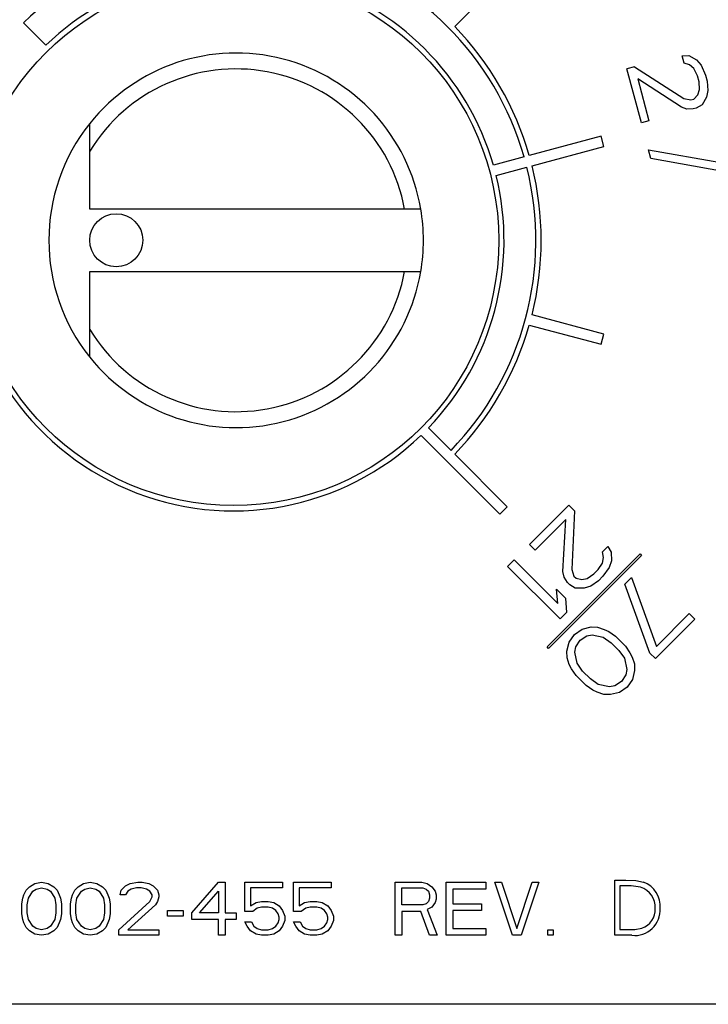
# Model space of a CAD drawing. Extents: x 4.1 to 87.9, y 1.7 to 56.9.
# Tile 11 of 17: x 53.151 to 53.8, y 20.662 to 21.589. Entities that reach past the tile are written whole.
import ezdxf

# ---------------------------------------------------------------- set-up
doc = ezdxf.new("R2010")
doc.units = 0
doc.layers.add('BODY', color=3, linetype='CONTINUOUS')

msp = doc.modelspace()

# ---------------------------------------------------------------- linework, layer by layer
at = {"layer": 'BODY', "linetype": 'CONTINUOUS'}
for p, q in [((53.56109, 21.58302), (53.61062, 21.63255)), ((53.17578, 21.56534), (53.15456, 21.58656)), ((53.77553, 21.55548), (53.78166, 21.55561)), ((53.77742, 21.54843), (53.77553, 21.55548)), ((53.78249, 21.54677), (53.77742, 21.54843)), ((53.78166, 21.55561), (53.78893, 21.55152)), ((53.7865, 21.54332), (53.78249, 21.54677)), ((53.78893, 21.55152), (53.79332, 21.54665)), ((53.79332, 21.54665), (53.7974, 21.53718)), ((53.73056, 21.54494), (53.72336, 21.54301)), ((53.73695, 21.4923), (53.72336, 21.54301)), ((53.73056, 21.54494), (53.77709, 21.51513)), ((53.78983, 21.53666), (53.7865, 21.54332)), ((53.77466, 21.50693), (53.73358, 21.53367)), ((53.73358, 21.53367), (53.74415, 21.49423)), ((53.79134, 21.53103), (53.78983, 21.53666)), ((53.79178, 21.5236), (53.79134, 21.53103)), ((53.7974, 21.53718), (53.79891, 21.53154)), ((53.79891, 21.53154), (53.79973, 21.52271)), ((53.79004, 21.5186), (53.79178, 21.5236)), ((53.79973, 21.52271), (53.79836, 21.5163)), ((53.77709, 21.51513), (53.7836, 21.51386)), ((53.7836, 21.51386), (53.78648, 21.51463)), ((53.78648, 21.51463), (53.79004, 21.5186)), ((53.79836, 21.5163), (53.79412, 21.50913)), ((53.77973, 21.50527), (53.77466, 21.50693)), ((53.78587, 21.5054), (53.77973, 21.50527)), ((53.78874, 21.50618), (53.78587, 21.5054)), ((53.79412, 21.50913), (53.78874, 21.50618)), ((53.21717, 21.46567), (53.21717, 21.49175)), ((53.74415, 21.49423), (53.73695, 21.4923)), ((53.69896, 21.47953), (53.63131, 21.4614)), ((53.70155, 21.46987), (53.69896, 21.47953)), ((53.21717, 21.41103), (53.21717, 21.46567)), ((53.63389, 21.45174), (53.70155, 21.46987)), ((53.74601, 21.45849), (53.74375, 21.46694)), ((53.74375, 21.46694), (53.81172, 21.45496)), ((53.62648, 21.46011), (53.59749, 21.45234)), ((53.81398, 21.44651), (53.74601, 21.45849)), ((53.60008, 21.44268), (53.62906, 21.45045)), ((53.51381, 21.41103), (53.21717, 21.41103)), ((53.52904, 21.41103), (53.51381, 21.41103)), ((53.21717, 21.29739), (53.21717, 21.35203)), ((53.21717, 21.35203), (53.51381, 21.35203)), ((53.51381, 21.35203), (53.52904, 21.35203)), ((53.70155, 21.29318), (53.63389, 21.31131)), ((53.21717, 21.2713), (53.21717, 21.29739)), ((53.63131, 21.30165), (53.69896, 21.28352)), ((53.69896, 21.28352), (53.70155, 21.29318)), ((53.55755, 21.18357), (53.53634, 21.20478)), ((53.52927, 21.19771), (53.60355, 21.12343)), ((53.61062, 21.1305), (53.56109, 21.18003)), ((53.60355, 21.12343), (53.61062, 21.1305)), ((53.63148, 21.09479), (53.6686, 21.13192)), ((53.67387, 21.12665), (53.6686, 21.13192)), ((53.67387, 21.12665), (53.67132, 21.07145)), ((53.66562, 21.1184), (53.63674, 21.08953)), ((53.66301, 21.06945), (53.66562, 21.1184)), ((53.63674, 21.08953), (53.63148, 21.09479)), ((53.70033, 21.08782), (53.70548, 21.09297)), ((53.70548, 21.09297), (53.70866, 21.08773)), ((53.64809, 20.99827), (53.73578, 21.08596)), ((53.73719, 21.08454), (53.64951, 20.99686)), ((53.70142, 21.0826), (53.70033, 21.08782)), ((53.70044, 21.0774), (53.70142, 21.0826)), ((53.70866, 21.08773), (53.70875, 21.07939)), ((53.73578, 21.08596), (53.73719, 21.08454)), ((53.61085, 21.07417), (53.61704, 21.08036)), ((53.66035, 21.02467), (53.61085, 21.07417)), ((53.61704, 21.08036), (53.65811, 21.03928)), ((53.69633, 21.07119), (53.70044, 21.0774)), ((53.70875, 21.07939), (53.70673, 21.07316)), ((53.6641, 21.06423), (53.66301, 21.06945)), ((53.66728, 21.05899), (53.6641, 21.06423)), ((53.67132, 21.07145), (53.67347, 21.06517)), ((53.67347, 21.06517), (53.67558, 21.06307)), ((53.686, 21.06296), (53.69221, 21.06706)), ((53.69221, 21.06706), (53.69633, 21.07119)), ((53.70057, 21.06489), (53.69644, 21.06076)), ((53.70673, 21.07316), (53.70057, 21.06489)), ((53.66939, 21.05688), (53.66728, 21.05899)), ((53.67463, 21.0537), (53.66939, 21.05688)), ((53.67558, 21.06307), (53.6808, 21.06197)), ((53.6808, 21.06197), (53.686, 21.06296)), ((53.6892, 21.05563), (53.68297, 21.05361)), ((53.69644, 21.06076), (53.6892, 21.05563)), ((53.7214, 21.05744), (53.72758, 21.06362)), ((53.74501, 20.99258), (53.7214, 21.05744)), ((53.72758, 21.06362), (53.75119, 20.99877)), ((53.65811, 21.03928), (53.65693, 21.05284)), ((53.65693, 21.05284), (53.66535, 21.04442)), ((53.68297, 21.05361), (53.67463, 21.0537)), ((53.66535, 21.04442), (53.66654, 21.03086)), ((53.66654, 21.03086), (53.66035, 21.02467)), ((53.78213, 21.0297), (53.75119, 20.99877)), ((53.78739, 21.02444), (53.78213, 21.0297)), ((53.75027, 20.98731), (53.78739, 21.02444)), ((53.66883, 21.00276), (53.67396, 21.01)), ((53.67396, 21.01), (53.6812, 21.01513)), ((53.67923, 21.00473), (53.68544, 21.00884)), ((53.6812, 21.01513), (53.68952, 21.01713)), ((53.68544, 21.00884), (53.69064, 21.00982)), ((53.68952, 21.01713), (53.69577, 21.01706)), ((53.69064, 21.00982), (53.70108, 21.00763)), ((53.69577, 21.01706), (53.70205, 21.01491)), ((53.70205, 21.01491), (53.70624, 21.01279)), ((53.70624, 21.01279), (53.71253, 21.00855)), ((53.71253, 21.00855), (53.72201, 20.99907)), ((53.66683, 20.99444), (53.66883, 21.00276)), ((53.67513, 20.99853), (53.67923, 21.00473)), ((53.70108, 21.00763), (53.70843, 21.00234)), ((53.70843, 21.00234), (53.7158, 20.99497)), ((53.72201, 20.99907), (53.72625, 20.99278)), ((53.64951, 20.99686), (53.64809, 20.99827)), ((53.6669, 20.98819), (53.66683, 20.99444)), ((53.67414, 20.99333), (53.67513, 20.99853)), ((53.67633, 20.98288), (53.67414, 20.99333)), ((53.7158, 20.99497), (53.72109, 20.98762)), ((53.72625, 20.99278), (53.72837, 20.98859)), ((53.74501, 20.99258), (53.75027, 20.98731)), ((53.66905, 20.98192), (53.6669, 20.98819)), ((53.67118, 20.97773), (53.66905, 20.98192)), ((53.68162, 20.97553), (53.67633, 20.98288)), ((53.72109, 20.98762), (53.72328, 20.97718)), ((53.72837, 20.98859), (53.73052, 20.98231)), ((53.73052, 20.98231), (53.73059, 20.97606)), ((53.67541, 20.97143), (53.67118, 20.97773)), ((53.68489, 20.96195), (53.67541, 20.97143)), ((53.68899, 20.96816), (53.68162, 20.97553)), ((53.7223, 20.97198), (53.71819, 20.96577)), ((53.72328, 20.97718), (53.7223, 20.97198)), ((53.73059, 20.97606), (53.72859, 20.96774)), ((53.69119, 20.95772), (53.68489, 20.96195)), ((53.69634, 20.96287), (53.68899, 20.96816)), ((53.70679, 20.96068), (53.69634, 20.96287)), ((53.71819, 20.96577), (53.71199, 20.96167)), ((53.72859, 20.96774), (53.72346, 20.9605)), ((53.69538, 20.95559), (53.69119, 20.95772)), ((53.70165, 20.95344), (53.69538, 20.95559)), ((53.7079, 20.95337), (53.70165, 20.95344)), ((53.71199, 20.96167), (53.70679, 20.96068)), ((53.71622, 20.95537), (53.7079, 20.95337)), ((53.72346, 20.9605), (53.71622, 20.95537)), ((53.16544, 20.77546), (53.17169, 20.77653)), ((53.17169, 20.77653), (53.17794, 20.77546)), ((53.21127, 20.77546), (53.21752, 20.77653)), ((53.21752, 20.77653), (53.22377, 20.77546)), ((53.25502, 20.77546), (53.26232, 20.77653)), ((53.26232, 20.77653), (53.26648, 20.77653)), ((53.26648, 20.77653), (53.27273, 20.77546)), ((53.31336, 20.7478), (53.33836, 20.77653)), ((53.33836, 20.77653), (53.34461, 20.77653)), ((53.34461, 20.77653), (53.34461, 20.7478)), ((53.36336, 20.74887), (53.36336, 20.77653)), ((53.36336, 20.77653), (53.39877, 20.77653)), ((53.39877, 20.77653), (53.39877, 20.77121)), ((53.40919, 20.74887), (53.40919, 20.77653)), ((53.40919, 20.77653), (53.44461, 20.77653)), ((53.44461, 20.77653), (53.44461, 20.77121)), ((53.50502, 20.72653), (53.50502, 20.77653)), ((53.50502, 20.77653), (53.53002, 20.77653)), ((53.53002, 20.77653), (53.53523, 20.77546)), ((53.55294, 20.72653), (53.55294, 20.77653)), ((53.55294, 20.77653), (53.59044, 20.77653)), ((53.59044, 20.77653), (53.59044, 20.77014)), ((53.61544, 20.72653), (53.59877, 20.77653)), ((53.59877, 20.77653), (53.60502, 20.77653)), ((53.60502, 20.77653), (53.61961, 20.73291)), ((53.61961, 20.73291), (53.63419, 20.77653)), ((53.64044, 20.77653), (53.62377, 20.72653)), ((53.63419, 20.77653), (53.64044, 20.77653)), ((53.71188, 20.72653), (53.71188, 20.77861)), ((53.71188, 20.77861), (53.7224, 20.77861)), ((53.15502, 20.76482), (53.15711, 20.76908)), ((53.15711, 20.76908), (53.16023, 20.77227)), ((53.15919, 20.76163), (53.16336, 20.76802)), ((53.16023, 20.77227), (53.16544, 20.77546)), ((53.16336, 20.76802), (53.16648, 20.77014)), ((53.16648, 20.77014), (53.17169, 20.77121)), ((53.17169, 20.77121), (53.1769, 20.77014)), ((53.1769, 20.77014), (53.18002, 20.76802)), ((53.17794, 20.77546), (53.18315, 20.77227)), ((53.18002, 20.76802), (53.18419, 20.76163)), ((53.18315, 20.77227), (53.18627, 20.76908)), ((53.18627, 20.76908), (53.18836, 20.76482)), ((53.20086, 20.76482), (53.20294, 20.76908)), ((53.20294, 20.76908), (53.20607, 20.77227)), ((53.20502, 20.76163), (53.20919, 20.76802)), ((53.20607, 20.77227), (53.21127, 20.77546)), ((53.20919, 20.76802), (53.21232, 20.77014)), ((53.21232, 20.77014), (53.21752, 20.77121)), ((53.21752, 20.77121), (53.22273, 20.77014)), ((53.22273, 20.77014), (53.22586, 20.76802)), ((53.22377, 20.77546), (53.22898, 20.77227)), ((53.22586, 20.76802), (53.23002, 20.76163)), ((53.22898, 20.77227), (53.23211, 20.76908)), ((53.23211, 20.76908), (53.23419, 20.76482)), ((53.24565, 20.76482), (53.24669, 20.76908)), ((53.24669, 20.76908), (53.25086, 20.77333)), ((53.25086, 20.77333), (53.25502, 20.77546)), ((53.25294, 20.76802), (53.25086, 20.76482)), ((53.25607, 20.77014), (53.25294, 20.76802)), ((53.26127, 20.77121), (53.25607, 20.77014)), ((53.26544, 20.77121), (53.26127, 20.77121)), ((53.27065, 20.77014), (53.26544, 20.77121)), ((53.27377, 20.76802), (53.27065, 20.77014)), ((53.27273, 20.77546), (53.2769, 20.77333)), ((53.27586, 20.76482), (53.27377, 20.76802)), ((53.2769, 20.77333), (53.28107, 20.76908)), ((53.28107, 20.76908), (53.28211, 20.76482)), ((53.32065, 20.7478), (53.33836, 20.76802)), ((53.33836, 20.76802), (53.33836, 20.7478)), ((53.39877, 20.77121), (53.36857, 20.77121)), ((53.36857, 20.77121), (53.36857, 20.75419)), ((53.44461, 20.77121), (53.4144, 20.77121)), ((53.4144, 20.77121), (53.4144, 20.75419)), ((53.51127, 20.77121), (53.53107, 20.77121)), ((53.51127, 20.75525), (53.51127, 20.77121)), ((53.53107, 20.77121), (53.53419, 20.77014)), ((53.53419, 20.77014), (53.53627, 20.76802)), ((53.53523, 20.77546), (53.5394, 20.77227)), ((53.53627, 20.76802), (53.53732, 20.76482)), ((53.5394, 20.77227), (53.54252, 20.76802)), ((53.54252, 20.76802), (53.54357, 20.76482)), ((53.59044, 20.77014), (53.55919, 20.77014)), ((53.55919, 20.77014), (53.55919, 20.75631)), ((53.72022, 20.77327), (53.71656, 20.77327)), ((53.71656, 20.77327), (53.71656, 20.73187)), ((53.15294, 20.75631), (53.15398, 20.76163)), ((53.15398, 20.76163), (53.15502, 20.76482)), ((53.15815, 20.75525), (53.15919, 20.76163)), ((53.18419, 20.76163), (53.18523, 20.75525)), ((53.18836, 20.76482), (53.1894, 20.76163)), ((53.1894, 20.76163), (53.19044, 20.75631)), ((53.19877, 20.75631), (53.19982, 20.76163)), ((53.19982, 20.76163), (53.20086, 20.76482)), ((53.20398, 20.75525), (53.20502, 20.76163)), ((53.23002, 20.76163), (53.23107, 20.75525)), ((53.23419, 20.76482), (53.23523, 20.76163)), ((53.23523, 20.76163), (53.23627, 20.75631)), ((53.24461, 20.73184), (53.27377, 20.75844)), ((53.25086, 20.76482), (53.24565, 20.76482)), ((53.27377, 20.75844), (53.27586, 20.7627)), ((53.27586, 20.7627), (53.27586, 20.76482)), ((53.28107, 20.75844), (53.27898, 20.75525)), ((53.28211, 20.7627), (53.28107, 20.75844)), ((53.28211, 20.76482), (53.28211, 20.7627)), ((53.37377, 20.75738), (53.37898, 20.75844)), ((53.37898, 20.75844), (53.38523, 20.75844)), ((53.38523, 20.75844), (53.39044, 20.75738)), ((53.41961, 20.75738), (53.42482, 20.75844)), ((53.42482, 20.75844), (53.43107, 20.75844)), ((53.43107, 20.75844), (53.43627, 20.75738)), ((53.53627, 20.75844), (53.53419, 20.75631)), ((53.53732, 20.76163), (53.53627, 20.75844)), ((53.53732, 20.76482), (53.53732, 20.76163)), ((53.54357, 20.76057), (53.54252, 20.75738)), ((53.54357, 20.76482), (53.54357, 20.76057)), ((53.15294, 20.74674), (53.15294, 20.75631)), ((53.15815, 20.7478), (53.15815, 20.75525)), ((53.18523, 20.75525), (53.18523, 20.7478)), ((53.19044, 20.75631), (53.19044, 20.74674)), ((53.19877, 20.74674), (53.19877, 20.75631)), ((53.20398, 20.7478), (53.20398, 20.75525)), ((53.23107, 20.75525), (53.23107, 20.7478)), ((53.23627, 20.75631), (53.23627, 20.74674)), ((53.27898, 20.75525), (53.25294, 20.73184)), ((53.29044, 20.74461), (53.29044, 20.74993)), ((53.29044, 20.74993), (53.30502, 20.74993)), ((53.30502, 20.74993), (53.30502, 20.74461)), ((53.37065, 20.74887), (53.36336, 20.74887)), ((53.36857, 20.75419), (53.37377, 20.75738)), ((53.37482, 20.75206), (53.37065, 20.74887)), ((53.37898, 20.75312), (53.37482, 20.75206)), ((53.38523, 20.75312), (53.37898, 20.75312)), ((53.3894, 20.75206), (53.38523, 20.75312)), ((53.39252, 20.74993), (53.3894, 20.75206)), ((53.39044, 20.75738), (53.39565, 20.75419)), ((53.39461, 20.74674), (53.39252, 20.74993)), ((53.39565, 20.75419), (53.39877, 20.74993)), ((53.39877, 20.74993), (53.40086, 20.74461)), ((53.41648, 20.74887), (53.40919, 20.74887)), ((53.4144, 20.75419), (53.41961, 20.75738)), ((53.42065, 20.75206), (53.41648, 20.74887)), ((53.42482, 20.75312), (53.42065, 20.75206)), ((53.43107, 20.75312), (53.42482, 20.75312)), ((53.43523, 20.75206), (53.43107, 20.75312)), ((53.43836, 20.74993), (53.43523, 20.75206)), ((53.43627, 20.75738), (53.44148, 20.75419)), ((53.44044, 20.74674), (53.43836, 20.74993)), ((53.44148, 20.75419), (53.44461, 20.74993)), ((53.44461, 20.74993), (53.44669, 20.74461)), ((53.53107, 20.75525), (53.51127, 20.75525)), ((53.52898, 20.74887), (53.51127, 20.74887)), ((53.51127, 20.74887), (53.51127, 20.72653)), ((53.53732, 20.72653), (53.52898, 20.74887)), ((53.53419, 20.75631), (53.53107, 20.75525)), ((53.5394, 20.75312), (53.53523, 20.75099)), ((53.53523, 20.75099), (53.54461, 20.72653)), ((53.54252, 20.75738), (53.5394, 20.75312)), ((53.55919, 20.75631), (53.58627, 20.75631)), ((53.58627, 20.74993), (53.55919, 20.74993)), ((53.55919, 20.74993), (53.55919, 20.73291)), ((53.58627, 20.75631), (53.58627, 20.74993)), ((53.15398, 20.74142), (53.15294, 20.74674)), ((53.15502, 20.73823), (53.15398, 20.74142)), ((53.15919, 20.74142), (53.15815, 20.7478)), ((53.16336, 20.73504), (53.15919, 20.74142)), ((53.18419, 20.74142), (53.18002, 20.73504)), ((53.18523, 20.7478), (53.18419, 20.74142)), ((53.1894, 20.74142), (53.18836, 20.73823)), ((53.19044, 20.74674), (53.1894, 20.74142)), ((53.19982, 20.74142), (53.19877, 20.74674)), ((53.20086, 20.73823), (53.19982, 20.74142)), ((53.20502, 20.74142), (53.20398, 20.7478)), ((53.20919, 20.73504), (53.20502, 20.74142)), ((53.23002, 20.74142), (53.22586, 20.73504)), ((53.23107, 20.7478), (53.23002, 20.74142)), ((53.23523, 20.74142), (53.23419, 20.73823)), ((53.23627, 20.74674), (53.23523, 20.74142)), ((53.30502, 20.74461), (53.29044, 20.74461)), ((53.31336, 20.74142), (53.31336, 20.7478)), ((53.33836, 20.74142), (53.31336, 20.74142)), ((53.33836, 20.7478), (53.32065, 20.7478)), ((53.33836, 20.72653), (53.33836, 20.74142)), ((53.34461, 20.7478), (53.35502, 20.7478)), ((53.34461, 20.74142), (53.34461, 20.72653)), ((53.35502, 20.74142), (53.34461, 20.74142)), ((53.35502, 20.7478), (53.35502, 20.74142)), ((53.36544, 20.73504), (53.36336, 20.73929)), ((53.36336, 20.73929), (53.36961, 20.73929)), ((53.36961, 20.73929), (53.37169, 20.73504)), ((53.39565, 20.74355), (53.39461, 20.74674)), ((53.39461, 20.73823), (53.39565, 20.74142)), ((53.39565, 20.74142), (53.39565, 20.74355)), ((53.40086, 20.74036), (53.39877, 20.73504)), ((53.40086, 20.74461), (53.40086, 20.74036)), ((53.41127, 20.73504), (53.40919, 20.73929)), ((53.40919, 20.73929), (53.41544, 20.73929)), ((53.41544, 20.73929), (53.41752, 20.73504)), ((53.44148, 20.74355), (53.44044, 20.74674)), ((53.44044, 20.73823), (53.44148, 20.74142)), ((53.44148, 20.74142), (53.44148, 20.74355)), ((53.44669, 20.74036), (53.44461, 20.73504)), ((53.44669, 20.74461), (53.44669, 20.74036)), ((53.15711, 20.73397), (53.15502, 20.73823)), ((53.16023, 20.73078), (53.15711, 20.73397)), ((53.16544, 20.72759), (53.16023, 20.73078)), ((53.16648, 20.73291), (53.16336, 20.73504)), ((53.17169, 20.73184), (53.16648, 20.73291)), ((53.1769, 20.73291), (53.17169, 20.73184)), ((53.18002, 20.73504), (53.1769, 20.73291)), ((53.18315, 20.73078), (53.17794, 20.72759)), ((53.18627, 20.73397), (53.18315, 20.73078)), ((53.18836, 20.73823), (53.18627, 20.73397)), ((53.20294, 20.73397), (53.20086, 20.73823)), ((53.20607, 20.73078), (53.20294, 20.73397)), ((53.21127, 20.72759), (53.20607, 20.73078)), ((53.21232, 20.73291), (53.20919, 20.73504)), ((53.21752, 20.73184), (53.21232, 20.73291)), ((53.22273, 20.73291), (53.21752, 20.73184)), ((53.22586, 20.73504), (53.22273, 20.73291)), ((53.22898, 20.73078), (53.22377, 20.72759)), ((53.23211, 20.73397), (53.22898, 20.73078)), ((53.23419, 20.73823), (53.23211, 20.73397)), ((53.24461, 20.72653), (53.24461, 20.73184)), ((53.25294, 20.73184), (53.28211, 20.73184)), ((53.28211, 20.73184), (53.28211, 20.72653)), ((53.36857, 20.73078), (53.36544, 20.73504)), ((53.37377, 20.72759), (53.36857, 20.73078)), ((53.37169, 20.73504), (53.37482, 20.73291)), ((53.37482, 20.73291), (53.37898, 20.73184)), ((53.37898, 20.73184), (53.38523, 20.73184)), ((53.38523, 20.73184), (53.3894, 20.73291)), ((53.3894, 20.73291), (53.39252, 20.73504)), ((53.39565, 20.73078), (53.39044, 20.72759)), ((53.39252, 20.73504), (53.39461, 20.73823)), ((53.39877, 20.73504), (53.39565, 20.73078)), ((53.4144, 20.73078), (53.41127, 20.73504)), ((53.41961, 20.72759), (53.4144, 20.73078)), ((53.41752, 20.73504), (53.42065, 20.73291)), ((53.42065, 20.73291), (53.42482, 20.73184)), ((53.42482, 20.73184), (53.43107, 20.73184)), ((53.43107, 20.73184), (53.43523, 20.73291)), ((53.43523, 20.73291), (53.43836, 20.73504)), ((53.44148, 20.73078), (53.43627, 20.72759)), ((53.43836, 20.73504), (53.44044, 20.73823)), ((53.44461, 20.73504), (53.44148, 20.73078)), ((53.55919, 20.73291), (53.59044, 20.73291)), ((53.59044, 20.73291), (53.59044, 20.72653)), ((53.64877, 20.72653), (53.64877, 20.73184)), ((53.64877, 20.73184), (53.65398, 20.73184)), ((53.65398, 20.73184), (53.65398, 20.72653)), ((53.71656, 20.73187), (53.72253, 20.73187)), ((53.17169, 20.72653), (53.16544, 20.72759)), ((53.17794, 20.72759), (53.17169, 20.72653)), ((53.21752, 20.72653), (53.21127, 20.72759)), ((53.22377, 20.72759), (53.21752, 20.72653)), ((53.28211, 20.72653), (53.24461, 20.72653)), ((53.34461, 20.72653), (53.33836, 20.72653)), ((53.37898, 20.72653), (53.37377, 20.72759)), ((53.38523, 20.72653), (53.37898, 20.72653)), ((53.39044, 20.72759), (53.38523, 20.72653)), ((53.42482, 20.72653), (53.41961, 20.72759)), ((53.43107, 20.72653), (53.42482, 20.72653)), ((53.43627, 20.72759), (53.43107, 20.72653)), ((53.51127, 20.72653), (53.50502, 20.72653)), ((53.54461, 20.72653), (53.53732, 20.72653)), ((53.59044, 20.72653), (53.55294, 20.72653)), ((53.62377, 20.72653), (53.61544, 20.72653)), ((53.65398, 20.72653), (53.64877, 20.72653)), ((53.72802, 20.72653), (53.71188, 20.72653)), ((54.04252, 20.66153), (52.66252, 20.66153))]:
    msp.add_line(p, q, dxfattribs=at)
for points in [[(53.7224, 20.77861), (53.73174, 20.77819), (53.73892, 20.77673)], [(53.73622, 20.77181), (53.72731, 20.77308), (53.72022, 20.77327)], [(53.72253, 20.73187), (53.73092, 20.73214), (53.73742, 20.73319)]]:
    msp.add_lwpolyline(points, dxfattribs=at)
for centre, radius in [((53.35252, 21.38153), 0.25), ((53.24202, 21.38153), 0.025)]:
    msp.add_circle(centre, radius, dxfattribs=at)
for centre, radius, start, end in [((53.35252, 21.38153), 0.285, 76.00524, 133.99476), ((53.35252, 21.38153), 0.285, 16.00524, 73.99476), ((53.35252, 21.38153), 0.255, 76.12352, 133.87648), ((53.35252, 21.38153), 0.255, 16.12352, 73.87648), ((53.35252, 21.38153), 0.29, 15.98791, 44.01209), ((53.35502, 21.38153), 0.1765, 9.6215, 141.35405), ((53.35502, 21.38153), 0.1615, 10.52488, 148.60105), ((53.35502, 21.38153), 0.1765, 141.35405, 218.64595), ((53.35252, 21.38153), 0.285, 316.00524, 13.99476), ((53.35252, 21.38153), 0.29, 345.98791, 14.01209), ((53.35252, 21.38153), 0.255, 316.12352, 13.87648), ((53.35502, 21.38153), 0.1765, 350.3785, 9.6215), ((53.35252, 21.38153), 0.255, 180, 313.87648), ((53.35502, 21.38153), 0.1615, 211.39895, 349.47512), ((53.35502, 21.38153), 0.1765, 218.64595, 350.3785), ((53.35252, 21.38153), 0.29, 315.98791, 344.01209), ((53.73018, 20.75383), 0.02451, 355.50349, 69.09854), ((53.73052, 20.7532), 0.01946, 356.2381, 72.9674), ((53.73071, 20.75034), 0.02396, 263.56866, 3.76326), ((53.73174, 20.75054), 0.01826, 288.14069, 4.33221)]:
    msp.add_arc(centre, radius, start, end, dxfattribs=at)

doc.saveas('drawing.dxf')
